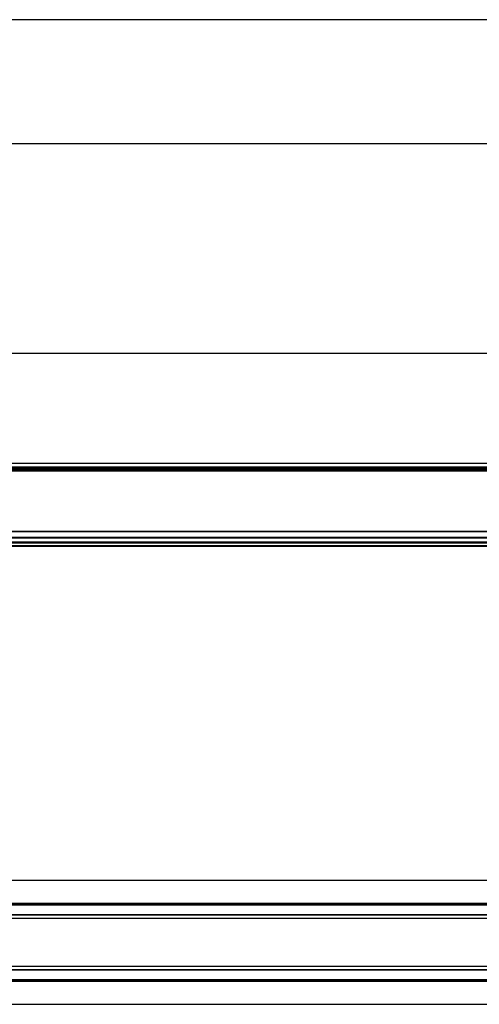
# Model space of a CAD drawing. Header units: millimetres. Extents: x -791 to 2910, y 405 to 804.
# Tile 9 of 18: x 538 to 724, y 405 to 804. Entities that reach past the tile are written whole.
import ezdxf

# ---------------------------------------------------------------- set-up
doc = ezdxf.new("R2010")
doc.units = ezdxf.units.MM

# ---------------------------------------------------------------- blocks, each defined once
blk = doc.blocks.new('Drawing View1')
at = {"color": 7, "linetype": 'Continuous', "lineweight": 25}
for p, q in [((-0.2, 28.5), (-1499.8, 28.5)), ((-1499.8, -21.5), (-0.2, -21.5))]:
    blk.add_line(p, q, dxfattribs=at)
blk = doc.blocks.new('Drawing View2')
at = {"color": 7, "linetype": 'Continuous', "lineweight": 25}
for p, q in [((1460.36, 84.26), (-39.24, 84.26)), ((1458.56, 39.84), (-37.44, 39.84)), ((1458.56, 38.28), (-37.44, 38.28)), ((1458.56, 37.76), (-37.44, 37.76)), ((1458.56, 36.76), (-37.44, 36.76)), ((1110.56, 37.26), (310.56, 37.26)), ((1448.56, 37.26), (1110.56, 37.26)), ((1458.56, 12.34), (-37.44, 12.34)), ((1458.56, 12.2), (-37.44, 12.2)), ((1325.56, 9.82), (95.56, 9.82)), ((1325.56, 9.68), (95.56, 9.68)), ((1325.56, 7.96), (95.56, 7.96)), ((1325.56, 7.76), (95.56, 7.76)), ((1325.56, 7.56), (95.56, 7.56)), ((1325.56, 6.46), (95.56, 6.46)), ((1325.56, 6.26), (95.56, 6.26))]:
    blk.add_line(p, q, dxfattribs=at)
blk = doc.blocks.new('Drawing View4')
at = {"color": 7, "linetype": 'Continuous', "lineweight": 25}
for p, q in [((1397.28, 28.5), (-102.32, 28.5)), ((1262.48, 19.24), (32.48, 19.24)), ((1262.48, 18.75), (32.48, 18.75)), ((1262.48, 18.55), (32.48, 18.55)), ((1262.48, 14.7), (32.48, 14.7)), ((1262.48, 14.5), (32.48, 14.5)), ((1262.48, 13.26), (32.48, 13.26)), ((1262.48, -6.26), (32.48, -6.26)), ((1262.48, -7.5), (32.48, -7.5)), ((1262.48, -7.7), (32.48, -7.7)), ((1262.48, -11.55), (32.48, -11.55)), ((1262.48, -11.75), (32.48, -11.75)), ((1262.48, -12.24), (32.48, -12.24)), ((-102.32, -21.5), (1397.28, -21.5))]:
    blk.add_line(p, q, dxfattribs=at)

msp = doc.modelspace()

# ---------------------------------------------------------------- block references
at = {"color": 7, "linetype": 'Continuous', "lineweight": 25}
for name, p in [('Drawing View1', (915.96, 775.05)), ('Drawing View2', (-544.6, 584.28)), ('Drawing View4', (-481.52, 426.9))]:
    msp.add_blockref(name, p, dxfattribs=at)

doc.saveas('drawing.dxf')
